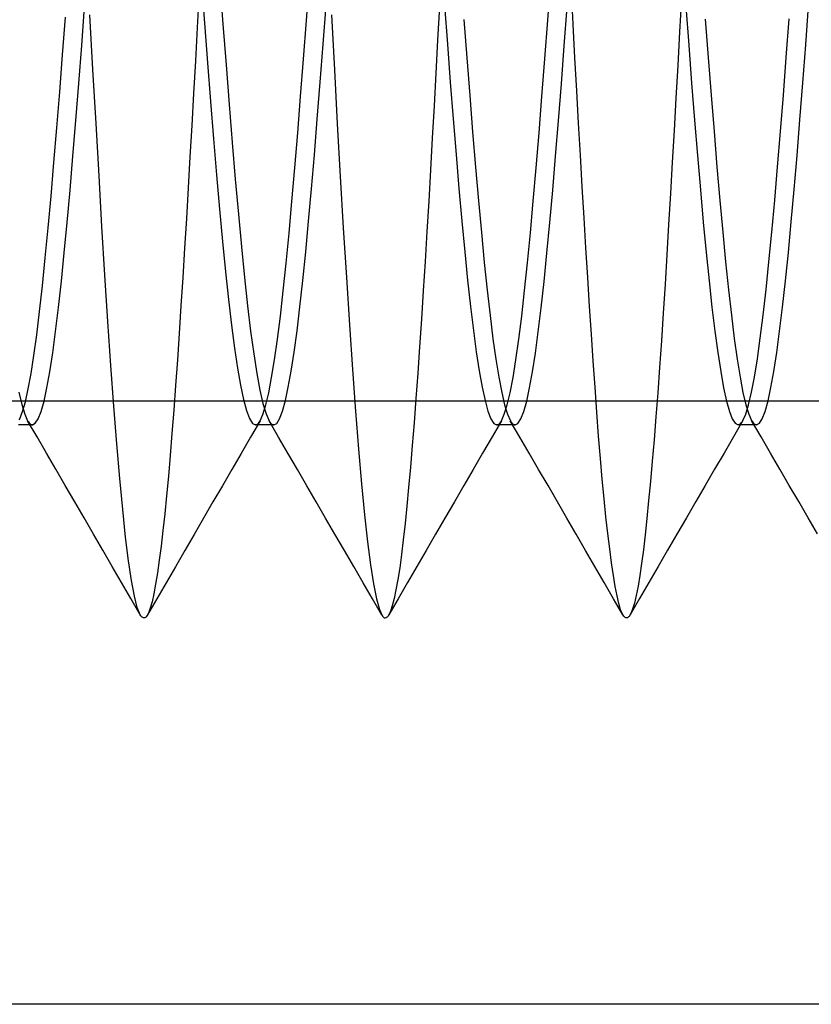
# Model space of a CAD drawing. Header units: millimetres. Extents: x -1 to 50, y 0 to 191.
# Tile 45 of 146: x 2.07 to 3.71, y 48.9 to 50.94. Entities that reach past the tile are written whole.
import ezdxf

# ---------------------------------------------------------------- set-up
doc = ezdxf.new("R2010")
doc.units = ezdxf.units.MM
doc.layers.add('MAIN-2', color=7, linetype='Continuous')

msp = doc.modelspace()

# ---------------------------------------------------------------- linework, layer by layer
at = {"layer": 'MAIN-2'}
for p, q in [((2.4442, 51.0166), (2.4504, 50.9326)), ((2.4824, 51.0166), (2.4888, 50.9305)), ((2.6617, 50.9378), (2.6677, 51.019)), ((3.1617, 50.9382), (3.1677, 51.0195)), ((2.4389, 50.9925), (2.4353, 50.923)), ((3.2143, 50.9301), (3.2106, 51.0002)), ((2.6963, 50.8885), (2.7023, 50.9688)), ((2.9477, 50.9692), (2.9537, 50.8889)), ((3.4386, 50.984), (3.4347, 50.914)), ((3.4478, 50.967), (3.4538, 50.8867)), ((3.6961, 50.8871), (3.7021, 50.9674)), ((2.1961, 50.8857), (2.2021, 50.966)), ((2.2195, 50.8361), (2.2132, 50.9499)), ((2.7135, 50.9499), (2.7196, 50.8356)), ((2.9374, 50.9667), (2.9336, 50.8971)), ((3.196, 50.885), (3.202, 50.9653)), ((2.1564, 50.8666), (2.1623, 50.9445)), ((2.4504, 50.9326), (2.4566, 50.8503)), ((2.4888, 50.9305), (2.4952, 50.8461)), ((2.6557, 50.858), (2.6617, 50.9378)), ((2.9881, 50.9399), (2.9941, 50.8602)), ((3.1557, 50.8584), (3.1617, 50.9382)), ((3.218, 50.8607), (3.2143, 50.9301)), ((3.488, 50.9409), (3.494, 50.8611)), ((3.6559, 50.8612), (3.6619, 50.941)), ((2.4353, 50.923), (2.4316, 50.8544)), ((3.4347, 50.914), (3.4309, 50.8448)), ((2.1901, 50.8072), (2.1961, 50.8857)), ((2.6903, 50.8099), (2.6963, 50.8885)), ((2.9336, 50.8971), (2.9299, 50.8285)), ((2.9537, 50.8889), (2.9597, 50.8104)), ((3.4538, 50.8867), (3.4598, 50.8081)), ((3.6901, 50.8085), (3.6961, 50.8871)), ((2.1506, 50.7903), (2.1564, 50.8666)), ((3.19, 50.8064), (3.196, 50.885)), ((2.4316, 50.8544), (2.4279, 50.7868)), ((2.4566, 50.8503), (2.4628, 50.7701)), ((2.4952, 50.8461), (2.5015, 50.764)), ((2.6497, 50.7803), (2.6557, 50.858)), ((2.9941, 50.8602), (3.0001, 50.7823)), ((3.1497, 50.7806), (3.1557, 50.8584)), ((3.2217, 50.7923), (3.218, 50.8607)), ((3.4309, 50.8448), (3.4271, 50.7768)), ((3.494, 50.8611), (3.5001, 50.7831)), ((3.6499, 50.7833), (3.6559, 50.8612)), ((2.2258, 50.7245), (2.2195, 50.8361)), ((2.7196, 50.8356), (2.7257, 50.7236)), ((2.9299, 50.8285), (2.9262, 50.7608)), ((2.1841, 50.7308), (2.1901, 50.8072)), ((2.6843, 50.7336), (2.6903, 50.8099)), ((2.9597, 50.8104), (2.9657, 50.734)), ((3.184, 50.7301), (3.19, 50.8064)), ((3.4598, 50.8081), (3.4659, 50.7317)), ((3.6841, 50.7321), (3.6901, 50.8085)), ((2.1447, 50.7157), (2.1506, 50.7903)), ((2.4279, 50.7868), (2.4242, 50.7204)), ((3.2254, 50.725), (3.2217, 50.7923)), ((2.4628, 50.7701), (2.469, 50.6926)), ((2.5015, 50.764), (2.5079, 50.6848)), ((2.6437, 50.705), (2.6497, 50.7803)), ((3.0001, 50.7823), (3.0061, 50.7069)), ((3.1437, 50.7051), (3.1497, 50.7806)), ((3.4271, 50.7768), (3.4233, 50.7099)), ((3.5001, 50.7831), (3.5061, 50.7076)), ((3.6439, 50.7077), (3.6499, 50.7833)), ((2.9262, 50.7608), (2.9225, 50.6941)), ((2.1781, 50.6571), (2.1841, 50.7308)), ((2.232, 50.6159), (2.2258, 50.7245)), ((2.6783, 50.6599), (2.6843, 50.7336)), ((2.7257, 50.7236), (2.7318, 50.6145)), ((2.9657, 50.734), (2.9717, 50.6603)), ((3.178, 50.6566), (3.184, 50.7301)), ((3.2292, 50.6587), (3.2254, 50.725)), ((3.4659, 50.7317), (3.4719, 50.658)), ((3.6781, 50.6584), (3.6841, 50.7321)), ((2.1387, 50.6435), (2.1447, 50.7157)), ((2.4242, 50.7204), (2.4205, 50.6551)), ((2.6377, 50.6324), (2.6437, 50.705)), ((3.0061, 50.7069), (3.0121, 50.6342)), ((3.1377, 50.6326), (3.1437, 50.7051)), ((3.4233, 50.7099), (3.4196, 50.6441)), ((3.5061, 50.7076), (3.5121, 50.6348)), ((3.6379, 50.635), (3.6439, 50.7077)), ((2.469, 50.6926), (2.4752, 50.6181)), ((2.5079, 50.6848), (2.5143, 50.6089)), ((2.9225, 50.6941), (2.9189, 50.6284)), ((2.1328, 50.5741), (2.1387, 50.6435)), ((2.1721, 50.5866), (2.1781, 50.6571)), ((2.4205, 50.6551), (2.4167, 50.5909)), ((2.6722, 50.5893), (2.6783, 50.6599)), ((2.9717, 50.6603), (2.9777, 50.5896)), ((3.172, 50.5862), (3.178, 50.6566)), ((3.233, 50.5935), (3.2292, 50.6587)), ((3.4196, 50.6441), (3.4158, 50.5792)), ((3.4719, 50.658), (3.4779, 50.5874)), ((3.6721, 50.5878), (3.6781, 50.6584)), ((2.6317, 50.563), (2.6377, 50.6324)), ((2.9189, 50.6284), (2.9152, 50.5639)), ((3.0121, 50.6342), (3.0181, 50.5646)), ((3.1317, 50.5633), (3.1377, 50.6326)), ((3.5121, 50.6348), (3.5181, 50.5653)), ((3.6319, 50.5654), (3.6379, 50.635)), ((2.2381, 50.5108), (2.232, 50.6159)), ((2.4752, 50.6181), (2.4814, 50.5472)), ((2.5143, 50.6089), (2.5207, 50.5367)), ((2.7318, 50.6145), (2.738, 50.5084)), ((2.1661, 50.5197), (2.1721, 50.5866)), ((2.4167, 50.5909), (2.413, 50.5278)), ((2.6662, 50.522), (2.6722, 50.5893)), ((2.9777, 50.5896), (2.9837, 50.5223)), ((3.166, 50.5192), (3.172, 50.5862)), ((3.2368, 50.5294), (3.233, 50.5935)), ((3.4779, 50.5874), (3.4839, 50.5203)), ((3.6661, 50.5206), (3.6721, 50.5878)), ((2.1268, 50.5082), (2.1328, 50.5741)), ((2.6257, 50.4972), (2.6317, 50.563)), ((2.9152, 50.5639), (2.9115, 50.5005)), ((3.0181, 50.5646), (3.0241, 50.4987)), ((3.1257, 50.4977), (3.1317, 50.5633)), ((3.4158, 50.5792), (3.4121, 50.5153)), ((3.5181, 50.5653), (3.5241, 50.4995)), ((3.6259, 50.4995), (3.6319, 50.5654)), ((2.4814, 50.5472), (2.4876, 50.4802)), ((2.1601, 50.4566), (2.1661, 50.5197)), ((2.413, 50.5278), (2.4092, 50.466)), ((2.5207, 50.5367), (2.527, 50.4687)), ((2.6602, 50.4586), (2.6662, 50.522)), ((2.9837, 50.5223), (2.9897, 50.4589)), ((3.16, 50.4561), (3.166, 50.5192)), ((3.2407, 50.4667), (3.2368, 50.5294)), ((3.4839, 50.5203), (3.4899, 50.4572)), ((3.6601, 50.4575), (3.6661, 50.5206)), ((2.1208, 50.4461), (2.1268, 50.5082)), ((2.2442, 50.41), (2.2381, 50.5108)), ((2.738, 50.5084), (2.7444, 50.4057)), ((2.9115, 50.5005), (2.9077, 50.4384)), ((3.0241, 50.4987), (3.0301, 50.4368)), ((3.4121, 50.5153), (3.4084, 50.4526)), ((3.5241, 50.4995), (3.5301, 50.4377)), ((3.6199, 50.4377), (3.6259, 50.4995)), ((2.4876, 50.4802), (2.4938, 50.4175)), ((2.6197, 50.4354), (2.6257, 50.4972)), ((3.1197, 50.4359), (3.1257, 50.4977)), ((2.4092, 50.466), (2.4054, 50.4056)), ((2.527, 50.4687), (2.5334, 50.4053)), ((2.6542, 50.3994), (2.6602, 50.4586)), ((2.9897, 50.4589), (2.9957, 50.3997)), ((3.2445, 50.4054), (3.2407, 50.4667)), ((3.4899, 50.4572), (3.4959, 50.3983)), ((3.6541, 50.3986), (3.6601, 50.4575)), ((2.1148, 50.3882), (2.1208, 50.4461)), ((2.1541, 50.3977), (2.1601, 50.4566)), ((2.9077, 50.4384), (2.9039, 50.3779)), ((3.0301, 50.4368), (3.0361, 50.3792)), ((3.154, 50.3972), (3.16, 50.4561)), ((3.4084, 50.4526), (3.4047, 50.3914)), ((3.5301, 50.4377), (3.5361, 50.3802)), ((3.6139, 50.3803), (3.6199, 50.4377)), ((2.4938, 50.4175), (2.5001, 50.3596)), ((2.6137, 50.3779), (2.6197, 50.4354)), ((3.1137, 50.3785), (3.1197, 50.4359)), ((2.1481, 50.3434), (2.1541, 50.3977)), ((2.2502, 50.314), (2.2442, 50.41)), ((2.4054, 50.4056), (2.4017, 50.3468)), ((2.5334, 50.4053), (2.5398, 50.3469)), ((2.6482, 50.3448), (2.6542, 50.3994)), ((2.7444, 50.4057), (2.7508, 50.3074)), ((2.9957, 50.3997), (3.0017, 50.3452)), ((3.148, 50.3428), (3.154, 50.3972)), ((3.2483, 50.3457), (3.2445, 50.4054)), ((3.4959, 50.3983), (3.5019, 50.344)), ((3.6481, 50.3442), (3.6541, 50.3986)), ((2.1089, 50.335), (2.1148, 50.3882)), ((2.6077, 50.3251), (2.6137, 50.3779)), ((2.9039, 50.3779), (2.9, 50.3191)), ((3.0361, 50.3792), (3.0421, 50.3265)), ((3.1077, 50.3256), (3.1137, 50.3785)), ((3.4047, 50.3914), (3.4009, 50.3319)), ((3.5361, 50.3802), (3.5421, 50.3274)), ((3.6079, 50.3275), (3.6139, 50.3803)), ((2.5001, 50.3596), (2.5063, 50.3067)), ((2.103, 50.2869), (2.1089, 50.335)), ((2.1421, 50.2938), (2.1481, 50.3434)), ((2.4017, 50.3468), (2.398, 50.2898)), ((2.5398, 50.3469), (2.5461, 50.2941)), ((2.6422, 50.2951), (2.6482, 50.3448)), ((3.0017, 50.3452), (3.0077, 50.2956)), ((3.142, 50.2932), (3.148, 50.3428)), ((3.2521, 50.2879), (3.2483, 50.3457)), ((3.5019, 50.344), (3.5079, 50.2944)), ((3.6421, 50.2946), (3.6481, 50.3442)), ((2.6017, 50.2775), (2.6077, 50.3251)), ((2.9, 50.3191), (2.8962, 50.2622)), ((3.0421, 50.3265), (3.0481, 50.2787)), ((3.1017, 50.2777), (3.1077, 50.3256)), ((3.4009, 50.3319), (3.3972, 50.2745)), ((3.5421, 50.3274), (3.5481, 50.2794)), ((3.6019, 50.2795), (3.6079, 50.3275)), ((2.2563, 50.2234), (2.2502, 50.314)), ((2.5063, 50.3067), (2.5125, 50.2594)), ((2.5461, 50.2941), (2.5525, 50.2471)), ((2.6362, 50.2507), (2.6422, 50.2951)), ((2.7508, 50.3074), (2.7572, 50.215)), ((3.0077, 50.2956), (3.0137, 50.2512)), ((3.5079, 50.2944), (3.5139, 50.2499)), ((3.6361, 50.2501), (3.6421, 50.2946)), ((2.0971, 50.244), (2.103, 50.2869)), ((2.1361, 50.2493), (2.1421, 50.2938)), ((2.398, 50.2898), (2.3943, 50.2347)), ((2.5957, 50.2351), (2.6017, 50.2775)), ((3.0481, 50.2787), (3.0541, 50.2362)), ((3.0957, 50.2351), (3.1017, 50.2777)), ((3.136, 50.2487), (3.142, 50.2932)), ((3.2559, 50.2319), (3.2521, 50.2879)), ((3.3972, 50.2745), (3.3934, 50.2194)), ((3.5481, 50.2794), (3.5541, 50.2366)), ((3.5959, 50.2367), (3.6019, 50.2795)), ((2.5125, 50.2594), (2.5187, 50.2179)), ((2.8962, 50.2622), (2.8923, 50.2074)), ((2.0912, 50.2066), (2.0971, 50.244)), ((2.1301, 50.2102), (2.1361, 50.2493)), ((2.3943, 50.2347), (2.3906, 50.1816)), ((2.5525, 50.2471), (2.5589, 50.2064)), ((2.5897, 50.1982), (2.5957, 50.2351)), ((2.6302, 50.2117), (2.6362, 50.2507)), ((3.0137, 50.2512), (3.0197, 50.212)), ((3.0541, 50.2362), (3.0602, 50.199)), ((3.0897, 50.1981), (3.0957, 50.2351)), ((3.13, 50.2098), (3.136, 50.2487)), ((3.5139, 50.2499), (3.5199, 50.2107)), ((3.5541, 50.2366), (3.5601, 50.1993)), ((3.5899, 50.1993), (3.5959, 50.2367)), ((3.6301, 50.211), (3.6361, 50.2501)), ((2.2624, 50.1388), (2.2563, 50.2234)), ((2.5187, 50.2179), (2.5249, 50.1824)), ((2.7572, 50.215), (2.7634, 50.1289)), ((3.2596, 50.178), (3.2559, 50.2319)), ((3.3934, 50.2194), (3.3896, 50.1667)), ((2.0854, 50.1746), (2.0912, 50.2066)), ((2.1241, 50.1768), (2.1301, 50.2102)), ((2.5589, 50.2064), (2.5652, 50.172)), ((2.5837, 50.1669), (2.5897, 50.1982)), ((2.6242, 50.1782), (2.6302, 50.2117)), ((2.8923, 50.2074), (2.8885, 50.1548)), ((3.0197, 50.212), (3.0257, 50.1784)), ((3.0602, 50.199), (3.0662, 50.1675)), ((3.0837, 50.1669), (3.0897, 50.1981)), ((3.124, 50.1767), (3.13, 50.2098)), ((3.5199, 50.2107), (3.5259, 50.1772)), ((3.5601, 50.1993), (3.5661, 50.1676)), ((3.5839, 50.1677), (3.5899, 50.1993)), ((3.6241, 50.1774), (3.6301, 50.211)), ((2.0796, 50.1482), (2.0854, 50.1746)), ((2.1181, 50.1494), (2.1241, 50.1768)), ((2.3906, 50.1816), (2.3869, 50.1308)), ((2.5249, 50.1824), (2.5311, 50.1531)), ((2.5652, 50.172), (2.5716, 50.1442)), ((2.6182, 50.1505), (2.6242, 50.1782)), ((3.0257, 50.1784), (3.0317, 50.1505)), ((3.118, 50.1494), (3.124, 50.1767)), ((3.2634, 50.1263), (3.2596, 50.178)), ((3.5259, 50.1772), (3.5319, 50.1496)), ((3.6181, 50.1497), (3.6241, 50.1774)), ((2.0661, 50.1679), (2.0721, 50.1421)), ((2.5311, 50.1531), (2.5373, 50.1301)), ((2.5777, 50.1414), (2.5837, 50.1669)), ((2.8885, 50.1548), (2.8846, 50.1047)), ((3.0662, 50.1675), (3.0722, 50.1418)), ((3.0777, 50.1416), (3.0837, 50.1669)), ((3.3896, 50.1667), (3.3858, 50.1168)), ((3.5661, 50.1676), (3.5721, 50.142)), ((3.5779, 50.142), (3.5839, 50.1677)), ((0.8, 50.15), (8, 50.15)), ((2.0721, 50.1421), (2.0781, 50.1224)), ((2.0737, 50.1276), (2.0796, 50.1482)), ((2.1121, 50.128), (2.1181, 50.1494)), ((2.2686, 50.0607), (2.2624, 50.1388)), ((2.3869, 50.1308), (2.3832, 50.0825)), ((2.5716, 50.1442), (2.578, 50.123)), ((2.5717, 50.1218), (2.5777, 50.1414)), ((2.6122, 50.1286), (2.6182, 50.1505)), ((3.0317, 50.1505), (3.0377, 50.1286)), ((3.0717, 50.1222), (3.0777, 50.1416)), ((3.0722, 50.1418), (3.0782, 50.1221)), ((3.112, 50.128), (3.118, 50.1494)), ((3.5319, 50.1496), (3.5379, 50.1281)), ((3.5719, 50.1224), (3.5779, 50.142)), ((3.5721, 50.142), (3.5781, 50.1225)), ((3.6121, 50.1281), (3.6181, 50.1497)), ((2.0668, 50.1106), (2.0678, 50.1127)), ((2.0678, 50.1127), (2.0737, 50.1276)), ((2.0781, 50.1224), (2.0841, 50.1089)), ((2.1, 50.1035), (2.106, 50.1127)), ((2.106, 50.1127), (2.1121, 50.128)), ((2.5373, 50.1301), (2.5435, 50.1135)), ((2.5435, 50.1135), (2.5497, 50.1034)), ((2.5657, 50.1084), (2.5717, 50.1218)), ((2.578, 50.123), (2.5843, 50.1086)), ((2.6002, 50.1032), (2.6062, 50.1128)), ((2.6062, 50.1128), (2.6122, 50.1286)), ((2.7634, 50.1289), (2.7696, 50.0498)), ((3.0377, 50.1286), (3.0437, 50.1128)), ((3.0437, 50.1128), (3.0497, 50.1033)), ((3.0657, 50.1088), (3.0717, 50.1222)), ((3.0782, 50.1221), (3.0842, 50.1086)), ((3.1, 50.1033), (3.106, 50.1126)), ((3.106, 50.1126), (3.112, 50.128)), ((3.2671, 50.0771), (3.2634, 50.1263)), ((3.3858, 50.1168), (3.382, 50.0695)), ((3.5379, 50.1281), (3.5439, 50.1127)), ((3.5439, 50.1127), (3.5499, 50.1035)), ((3.5659, 50.109), (3.5719, 50.1224)), ((3.5781, 50.1225), (3.5841, 50.1091)), ((3.6001, 50.1035), (3.6061, 50.1127)), ((3.6061, 50.1127), (3.6121, 50.1281)), ((2.0685, 50.1004), (2.0653, 50.1004)), ((2.0717, 50.1004), (2.0685, 50.1004)), ((2.0749, 50.1004), (2.0717, 50.1004)), ((2.0781, 50.1004), (2.0749, 50.1004)), ((2.0812, 50.1004), (2.0781, 50.1004)), ((2.0844, 50.1004), (2.0812, 50.1004)), ((2.1036, 50.0753), (2.084, 50.1089)), ((2.0841, 50.1089), (2.0857, 50.1063)), ((2.0876, 50.1004), (2.0844, 50.1004)), ((2.0857, 50.1063), (2.0874, 50.1042)), ((2.0874, 50.1042), (2.0891, 50.1025)), ((2.0908, 50.1004), (2.0876, 50.1004)), ((2.0891, 50.1025), (2.0907, 50.1013)), ((2.0907, 50.1013), (2.0924, 50.1006)), ((2.094, 50.1004), (2.0908, 50.1004)), ((2.0924, 50.1006), (2.094, 50.1004)), ((2.094, 50.1004), (2.1, 50.1035)), ((2.5657, 50.1084), (2.5462, 50.0748)), ((2.5497, 50.1034), (2.5559, 50.1)), ((2.5559, 50.1), (2.5576, 50.1003)), ((2.5592, 50.1), (2.556, 50.1)), ((2.5576, 50.1003), (2.5592, 50.101)), ((2.5592, 50.101), (2.5608, 50.1021)), ((2.5624, 50.1), (2.5592, 50.1)), ((2.5608, 50.1021), (2.5624, 50.1038)), ((2.5624, 50.1038), (2.564, 50.1059)), ((2.5655, 50.1), (2.5624, 50.1)), ((2.564, 50.1059), (2.5657, 50.1084)), ((2.5687, 50.1), (2.5655, 50.1)), ((2.5719, 50.1), (2.5687, 50.1)), ((2.5751, 50.1), (2.5719, 50.1)), ((2.5783, 50.1), (2.5751, 50.1)), ((2.5814, 50.1), (2.5783, 50.1)), ((2.5846, 50.1), (2.5814, 50.1)), ((2.5843, 50.1086), (2.586, 50.106)), ((2.6038, 50.075), (2.5843, 50.1086)), ((2.5878, 50.1), (2.5846, 50.1)), ((2.586, 50.106), (2.5876, 50.1038)), ((2.5876, 50.1038), (2.5893, 50.1022)), ((2.591, 50.1), (2.5878, 50.1)), ((2.5893, 50.1022), (2.5909, 50.101)), ((2.5909, 50.101), (2.5926, 50.1003)), ((2.5942, 50.1), (2.591, 50.1)), ((2.5926, 50.1003), (2.5942, 50.1)), ((2.5942, 50.1), (2.6002, 50.1032)), ((2.8846, 50.1047), (2.8808, 50.0572)), ((3.0658, 50.1088), (3.0462, 50.0752)), ((3.0497, 50.1033), (3.0557, 50.1002)), ((3.0557, 50.1002), (3.0574, 50.1004)), ((3.0589, 50.1002), (3.0557, 50.1002)), ((3.0574, 50.1004), (3.059, 50.1012)), ((3.0621, 50.1002), (3.0589, 50.1002)), ((3.059, 50.1012), (3.0607, 50.1024)), ((3.0607, 50.1024), (3.0624, 50.104)), ((3.0653, 50.1002), (3.0621, 50.1002)), ((3.0624, 50.104), (3.064, 50.1062)), ((3.064, 50.1062), (3.0657, 50.1088)), ((3.0685, 50.1002), (3.0653, 50.1002)), ((3.0716, 50.1002), (3.0685, 50.1002)), ((3.0748, 50.1002), (3.0716, 50.1002)), ((3.078, 50.1002), (3.0748, 50.1002)), ((3.0812, 50.1002), (3.078, 50.1002)), ((3.0844, 50.1002), (3.0812, 50.1002)), ((3.1037, 50.075), (3.0841, 50.1085)), ((3.0842, 50.1086), (3.0858, 50.106)), ((3.0876, 50.1002), (3.0844, 50.1002)), ((3.0858, 50.106), (3.0874, 50.1039)), ((3.0874, 50.1039), (3.0891, 50.1023)), ((3.0907, 50.1002), (3.0876, 50.1002)), ((3.0891, 50.1023), (3.0907, 50.1011)), ((3.0907, 50.1011), (3.0923, 50.1004)), ((3.0939, 50.1002), (3.0907, 50.1002)), ((3.0923, 50.1004), (3.094, 50.1002)), ((3.094, 50.1002), (3.1, 50.1033)), ((3.5659, 50.109), (3.5464, 50.0754)), ((3.5499, 50.1035), (3.5559, 50.1004)), ((3.5559, 50.1004), (3.5575, 50.1007)), ((3.5591, 50.1004), (3.5559, 50.1004)), ((3.5575, 50.1007), (3.5592, 50.1014)), ((3.5623, 50.1004), (3.5591, 50.1004)), ((3.5592, 50.1014), (3.5609, 50.1026)), ((3.5609, 50.1026), (3.5626, 50.1043)), ((3.5654, 50.1004), (3.5623, 50.1004)), ((3.5626, 50.1043), (3.5642, 50.1064)), ((3.5642, 50.1064), (3.5659, 50.109)), ((3.5686, 50.1004), (3.5654, 50.1004)), ((3.5718, 50.1004), (3.5686, 50.1004)), ((3.575, 50.1004), (3.5718, 50.1004)), ((3.5782, 50.1004), (3.575, 50.1004)), ((3.5814, 50.1004), (3.5782, 50.1004)), ((3.5845, 50.1004), (3.5814, 50.1004)), ((3.5841, 50.1091), (3.5857, 50.1064)), ((3.6036, 50.0754), (3.5841, 50.109)), ((3.5877, 50.1004), (3.5845, 50.1004)), ((3.5857, 50.1064), (3.5874, 50.1043)), ((3.5874, 50.1043), (3.5891, 50.1026)), ((3.5909, 50.1004), (3.5877, 50.1004)), ((3.5891, 50.1026), (3.5908, 50.1014)), ((3.5908, 50.1014), (3.5924, 50.1007)), ((3.5941, 50.1004), (3.5909, 50.1004)), ((3.5924, 50.1007), (3.5941, 50.1004)), ((3.5941, 50.1004), (3.6001, 50.1035)), ((2.1231, 50.0417), (2.1036, 50.0753)), ((2.3832, 50.0825), (2.3795, 50.0367)), ((2.5462, 50.0748), (2.5266, 50.0412)), ((2.6234, 50.0414), (2.6038, 50.075)), ((3.0462, 50.0752), (3.0267, 50.0416)), ((3.1232, 50.0414), (3.1037, 50.075)), ((3.2709, 50.0308), (3.2671, 50.0771)), ((3.5464, 50.0754), (3.5269, 50.0418)), ((3.6231, 50.0419), (3.6036, 50.0754)), ((2.2749, 49.9892), (2.2686, 50.0607)), ((2.7696, 50.0498), (2.7757, 49.978)), ((2.8808, 50.0572), (2.8771, 50.0125)), ((3.382, 50.0695), (3.3782, 50.0248)), ((2.1426, 50.0082), (2.1231, 50.0417)), ((2.3795, 50.0367), (2.3758, 49.9937)), ((2.5266, 50.0412), (2.5071, 50.0076)), ((2.6429, 50.0078), (2.6234, 50.0414)), ((3.0267, 50.0416), (3.0072, 50.008)), ((3.1427, 50.0078), (3.1232, 50.0414)), ((3.2747, 49.9875), (3.2709, 50.0308)), ((3.5269, 50.0418), (3.5074, 50.0083)), ((3.6426, 50.0083), (3.6231, 50.0419)), ((2.8771, 50.0125), (2.8734, 49.9706)), ((3.3782, 50.0248), (3.3744, 49.9827)), ((2.1621, 49.9746), (2.1426, 50.0082)), ((2.2811, 49.9246), (2.2749, 49.9892)), ((2.3758, 49.9937), (2.372, 49.9535)), ((2.5071, 50.0076), (2.4876, 49.974)), ((2.6624, 49.9742), (2.6429, 50.0078)), ((3.0072, 50.008), (2.9876, 49.9744)), ((3.1622, 49.9743), (3.1427, 50.0078)), ((3.5074, 50.0083), (3.4879, 49.9747)), ((3.6621, 49.9748), (3.6426, 50.0083)), ((2.1816, 49.9411), (2.1621, 49.9746)), ((2.4876, 49.974), (2.4681, 49.9405)), ((2.6819, 49.9407), (2.6624, 49.9742)), ((2.7757, 49.978), (2.7819, 49.9141)), ((2.8734, 49.9706), (2.8698, 49.9317)), ((2.9876, 49.9744), (2.9682, 49.9409)), ((3.1817, 49.9408), (3.1622, 49.9743)), ((3.2785, 49.9472), (3.2747, 49.9875)), ((3.3744, 49.9827), (3.3707, 49.9433)), ((3.4879, 49.9747), (3.4684, 49.9412)), ((3.6816, 49.9412), (3.6621, 49.9748)), ((2.372, 49.9535), (2.3683, 49.9161)), ((3.2823, 49.9099), (3.2785, 49.9472)), ((2.2011, 49.9076), (2.1816, 49.9411)), ((2.4681, 49.9405), (2.4487, 49.9069)), ((2.7014, 49.9071), (2.6819, 49.9407)), ((2.8698, 49.9317), (2.8661, 49.8956)), ((2.9682, 49.9409), (2.9487, 49.9073)), ((3.2012, 49.9072), (3.1817, 49.9408)), ((3.3707, 49.9433), (3.367, 49.9065)), ((3.4684, 49.9412), (3.4489, 49.9076)), ((3.7011, 49.9077), (3.6816, 49.9412)), ((2.2205, 49.874), (2.2011, 49.9076)), ((2.2872, 49.8675), (2.2811, 49.9246)), ((2.3683, 49.9161), (2.3645, 49.8814)), ((2.4487, 49.9069), (2.4292, 49.8734)), ((2.7208, 49.8736), (2.7014, 49.9071)), ((2.7819, 49.9141), (2.7881, 49.8582)), ((2.9487, 49.9073), (2.9292, 49.8738)), ((3.2206, 49.8737), (3.2012, 49.9072)), ((3.2862, 49.8753), (3.2823, 49.9099)), ((3.367, 49.9065), (3.3634, 49.8725)), ((3.4489, 49.9076), (3.4294, 49.8741)), ((3.7206, 49.8742), (3.7011, 49.9077)), ((2.8661, 49.8956), (2.8624, 49.8624)), ((2.24, 49.8405), (2.2205, 49.874)), ((2.2932, 49.8186), (2.2872, 49.8675)), ((2.3645, 49.8814), (2.3607, 49.8493)), ((2.4292, 49.8734), (2.4097, 49.8399)), ((2.7403, 49.84), (2.7208, 49.8736)), ((2.9292, 49.8738), (2.9097, 49.8403)), ((3.2401, 49.8402), (3.2206, 49.8737)), ((3.29, 49.8433), (3.2862, 49.8753)), ((3.3634, 49.8725), (3.3597, 49.8414)), ((3.4294, 49.8741), (3.4099, 49.8406)), ((2.3607, 49.8493), (2.3569, 49.82)), ((2.7881, 49.8582), (2.7943, 49.8103)), ((2.8624, 49.8624), (2.8587, 49.8319)), ((2.2594, 49.8071), (2.24, 49.8405)), ((2.4097, 49.8399), (2.3904, 49.8065)), ((2.7597, 49.8066), (2.7403, 49.84)), ((2.8587, 49.8319), (2.8549, 49.8044)), ((2.9097, 49.8403), (2.8903, 49.8068)), ((3.2595, 49.8068), (3.2401, 49.8402)), ((3.2939, 49.8142), (3.29, 49.8433)), ((3.3597, 49.8414), (3.3561, 49.8132)), ((3.4099, 49.8406), (3.3905, 49.8072)), ((2.2788, 49.7737), (2.2594, 49.8071)), ((2.2992, 49.778), (2.2932, 49.8186)), ((2.3569, 49.82), (2.3531, 49.7937)), ((2.3904, 49.8065), (2.371, 49.7731)), ((2.7791, 49.7731), (2.7597, 49.8066)), ((2.7943, 49.8103), (2.8006, 49.7707)), ((2.8549, 49.8044), (2.851, 49.78)), ((2.8903, 49.8068), (2.8709, 49.7734)), ((3.2788, 49.7734), (3.2595, 49.8068)), ((3.2977, 49.7882), (3.2939, 49.8142)), ((3.3561, 49.8132), (3.3524, 49.788)), ((3.3905, 49.8072), (3.3711, 49.7737)), ((2.3531, 49.7937), (2.3493, 49.7705)), ((3.3015, 49.7654), (3.2977, 49.7882)), ((3.3524, 49.788), (3.3487, 49.7659)), ((2.2982, 49.7403), (2.2788, 49.7737)), ((2.3052, 49.7457), (2.2992, 49.778)), ((2.3493, 49.7705), (2.3456, 49.7505)), ((2.371, 49.7731), (2.3517, 49.7397)), ((2.7985, 49.7397), (2.7791, 49.7731)), ((2.8006, 49.7707), (2.8069, 49.7396)), ((2.851, 49.78), (2.8472, 49.7586)), ((2.8709, 49.7734), (2.8515, 49.7399)), ((3.2982, 49.74), (3.2788, 49.7734)), ((3.3052, 49.746), (3.3015, 49.7654)), ((3.3487, 49.7659), (3.345, 49.7469)), ((3.3711, 49.7737), (3.3518, 49.7403)), ((2.3114, 49.7219), (2.3052, 49.7457)), ((2.3456, 49.7505), (2.3418, 49.7338)), ((2.8472, 49.7586), (2.8433, 49.7405)), ((3.309, 49.73), (3.3052, 49.746)), ((3.345, 49.7469), (3.3412, 49.7312)), ((2.3176, 49.7068), (2.2982, 49.7403)), ((2.3517, 49.7397), (2.3323, 49.7064)), ((2.3418, 49.7338), (2.3381, 49.7205)), ((2.8179, 49.7062), (2.7985, 49.7397)), ((2.8069, 49.7396), (2.8131, 49.7175)), ((2.8515, 49.7399), (2.8321, 49.7065)), ((2.8395, 49.7257), (2.8357, 49.7142)), ((2.8433, 49.7405), (2.8395, 49.7257)), ((3.3175, 49.7066), (3.2982, 49.74)), ((3.3127, 49.7174), (3.309, 49.73)), ((3.3518, 49.7403), (3.3324, 49.7069)), ((3.3412, 49.7312), (3.3375, 49.7186)), ((2.3176, 49.7068), (2.3114, 49.7219)), ((2.3188, 49.7048), (2.3176, 49.7068)), ((2.3201, 49.7031), (2.3188, 49.7048)), ((2.3214, 49.7019), (2.3201, 49.7031)), ((2.3298, 49.7028), (2.3282, 49.7014)), ((2.3313, 49.7048), (2.3298, 49.7028)), ((2.3329, 49.7073), (2.3313, 49.7048)), ((2.3344, 49.7105), (2.3329, 49.7073)), ((2.3381, 49.7205), (2.3344, 49.7105)), ((2.8131, 49.7175), (2.8191, 49.7043)), ((2.8191, 49.7043), (2.8201, 49.703)), ((2.8201, 49.703), (2.8211, 49.702)), ((2.8296, 49.7028), (2.8284, 49.7016)), ((2.8308, 49.7043), (2.8296, 49.7028)), ((2.832, 49.7062), (2.8308, 49.7043)), ((2.8357, 49.7142), (2.832, 49.7062)), ((3.3165, 49.7083), (3.3127, 49.7174)), ((3.3179, 49.7059), (3.3165, 49.7083)), ((3.3193, 49.7038), (3.3179, 49.7059)), ((3.3207, 49.7023), (3.3193, 49.7038)), ((3.33, 49.7033), (3.3291, 49.7024)), ((3.3337, 49.7094), (3.33, 49.7033)), ((3.3375, 49.7186), (3.3337, 49.7094)), ((2.3226, 49.701), (2.3214, 49.7019)), ((2.3239, 49.7004), (2.3226, 49.701)), ((2.3251, 49.7002), (2.3239, 49.7004)), ((2.3267, 49.7005), (2.3251, 49.7002)), ((2.3282, 49.7014), (2.3267, 49.7005)), ((2.8211, 49.702), (2.822, 49.7011)), ((2.822, 49.7011), (2.823, 49.7006)), ((2.823, 49.7006), (2.824, 49.7002)), ((2.824, 49.7002), (2.8249, 49.7001)), ((2.8261, 49.7003), (2.8249, 49.7001)), ((2.8273, 49.7008), (2.8261, 49.7003)), ((2.8284, 49.7016), (2.8273, 49.7008)), ((3.3221, 49.7012), (3.3207, 49.7023)), ((3.3235, 49.7005), (3.3221, 49.7012)), ((3.3249, 49.7003), (3.3235, 49.7005)), ((3.3258, 49.7004), (3.3249, 49.7003)), ((3.3266, 49.7007), (3.3258, 49.7004)), ((3.3274, 49.7011), (3.3266, 49.7007)), ((3.3283, 49.7017), (3.3274, 49.7011)), ((3.3291, 49.7024), (3.3283, 49.7017)), ((9, 48.9), (0, 48.9))]:
    msp.add_line(p, q, dxfattribs=at)

doc.saveas('drawing.dxf')
